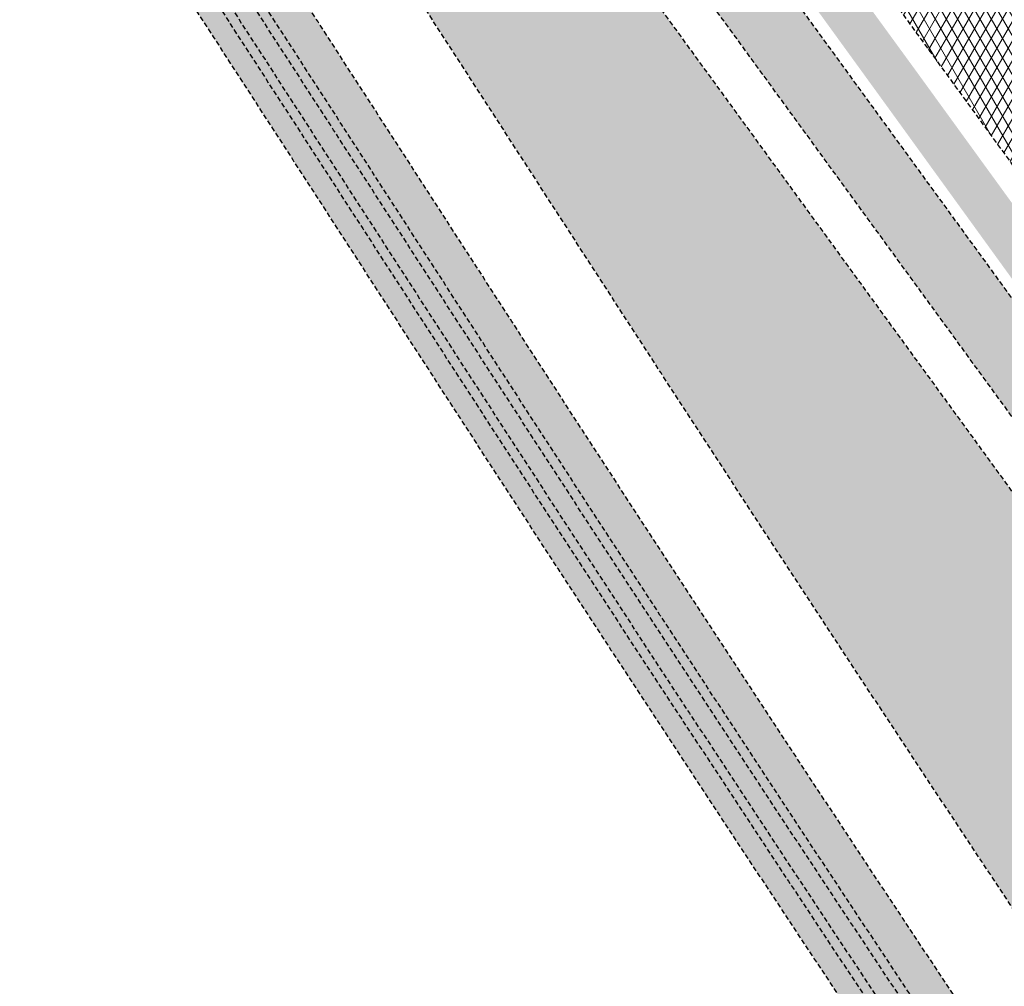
# Model space of a CAD drawing. Header units: metres. Extents: x 101723 to 104407, y 400975 to 405689.
# Tile 40 of 48: x 102674 to 102725, y 404403 to 404453. Entities that reach past the tile are written whole.
import ezdxf

# ---------------------------------------------------------------- set-up
doc = ezdxf.new("R2010")
doc.units = ezdxf.units.M
doc.linetypes.add('HIDDEN', pattern=[0.375, 0.25, -0.125])
doc.layers.add('_hulplijn voor arcering', color=1, linetype='HIDDEN', plot=False)
for name, color, linetype, lineweight, true_color in [('N-WE-GR-GRAS-V', 7, 'Continuous', 18, 0xbeffa8), ('N-WE-GW-WATERGANG_WATERLIJN-V', 7, 'Continuous', 18, 0x006892), ('N-WE-VH-GESLOTENVERHARDING_FIETSPAD_ASFALT-V', 7, 'Continuous', 18, 0x7db5ae)]:
    doc.layers.add(name, color=color, linetype=linetype, lineweight=lineweight, true_color=true_color)
for name, color, linetype, lineweight in [('N-WE-GW-TALUD-V', 76, 'Continuous', 18), ('N-WE-GW-WATERGANG_TALUD-V', 126, 'Continuous', 18), ('N-WE-VH-GESLOTENVERHARDING_ASFALT-V', 253, 'Continuous', 18)]:
    doc.layers.add(name, color=color, linetype=linetype, lineweight=lineweight)

msp = doc.modelspace()

# ---------------------------------------------------------------- hatches: boundary and pattern name
at = {"layer": 'N-WE-GR-GRAS-V'}
h = msp.add_hatch(color=256, dxfattribs=at)
h.dxf.hatch_style = 1
h.paths.add_polyline_path([(102690.6620000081, 404490.596999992), (102683.7829999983, 404500.1720000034), (102678.483, 404507.4330000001), (102678.332000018, 404507.3240000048), (102676.836, 404506.25), (102676.677, 404506.136), (102676.7029999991, 404506.0990000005), (102685.781, 404493.582), (102694.7199999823, 404481.2619999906), (102703.153, 404469.676), (102711.2759999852, 404458.5149999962), (102719.079, 404447.761), (102726.2499999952, 404437.8579999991), (102734.1790000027, 404427.0190000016), (102735.655, 404424.9829999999), (102735.834, 404425.114), (102737.3239999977, 404426.206000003), (102737.501, 404426.337), (102737.1510000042, 404426.820999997), (102727.1099999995, 404440.5719999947), (102720.1430000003, 404450.1659999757), (102710.4260000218, 404463.4869999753), (102705.4940000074, 404470.263999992), (102704.9650000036, 404470.9929999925), (102701.6700000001, 404475.5569999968), (102695.2410000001, 404484.2900000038)])
at = {"layer": 'N-WE-GW-TALUD-V'}
h = msp.add_hatch(color=256, dxfattribs=at)
h.dxf.hatch_style = 1
h.paths.add_polyline_path([(102736.4074447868, 404412.9794754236), (102733.4647614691, 404417.0218280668), (102730.5220781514, 404421.06418071), (102727.5793948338, 404425.1065333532), (102724.6367115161, 404429.1488859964), (102721.6940281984, 404433.1912386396), (102718.7513448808, 404437.2335912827), (102715.8086615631, 404441.275943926), (102712.8659782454, 404445.3182965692), (102711.8898731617, 404446.6591683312), (102709.9232949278, 404449.3606492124), (102706.9806116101, 404453.4030018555), (102704.0379282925, 404457.4453544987), (102701.0952449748, 404461.487707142), (102699.6175509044, 404463.5176097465), (102698.1525616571, 404465.5300597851), (102695.2098783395, 404469.5724124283), (102692.2671950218, 404473.6147650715), (102689.3245117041, 404477.6571177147), (102686.3818283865, 404481.6994703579), (102683.4391450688, 404485.7418230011), (102680.4964617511, 404489.7841756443), (102677.5537784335, 404493.8265282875), (102675.5129940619, 404496.6299458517, 0.02459467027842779), (102666.6340612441, 404507.6451284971, -0.02459467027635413), (102657.0023627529, 404519.5941904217), (102639.3054151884, 404543.9044185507, 0.01453403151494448), (102634.1884423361, 404550.520569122, -0.01317787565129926), (102625.9887811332, 404561.0633762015, 0.0001634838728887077), (102622.891660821, 404565.2668621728), (102622.1811061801, 404564.4586931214), (102623.0086763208, 404561.4437548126), (102624.06997193, 404559.9083002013), (102626.9012396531, 404555.7978152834), (102628.5705781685, 404553.3675143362), (102629.7258501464, 404551.6826804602), (102632.5437968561, 404547.5629049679), (102635.3550732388, 404543.4384980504), (102638.1596727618, 404539.3094689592), (102640.957588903, 404535.1758269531), (102643.7488151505, 404531.0375812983), (102646.5333450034, 404526.8947412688), (102648.5322019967, 404523.9118277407), (102649.3132805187, 404522.7446282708), (102652.0936195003, 404518.5840949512), (102654.8699161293, 404514.4206189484), (102657.6421704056, 404510.2542002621), (102660.4103823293, 404506.0848388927), (102663.1745519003, 404501.9125348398), (102665.9346791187, 404497.7372881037), (102668.6907639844, 404493.5590986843), (102671.4428064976, 404489.3779665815), (102674.190806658, 404485.1938917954), (102676.9347644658, 404481.006874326), (102679.674679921, 404476.8169141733), (102682.4105530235, 404472.6240113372), (102685.1423837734, 404468.4281658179), (102687.8701721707, 404464.2293776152), (102690.5939182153, 404460.0276467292), (102691.9484042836, 404457.9347544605), (102693.3141315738, 404455.8233441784), (102696.0338439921, 404451.6186769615), (102698.7535564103, 404447.4140097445), (102701.4732688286, 404443.2093425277), (102703.2908369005, 404440.3993877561), (102704.1933237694, 404439.0049246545), (102706.9182143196, 404434.8040269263), (102709.6493304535, 404430.6076611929), (102712.3866717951, 404426.4158271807), (102715.1302379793, 404422.2285246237), (102717.8800286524, 404418.0457532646), (102720.6360434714, 404413.8675128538), (102723.3982821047, 404409.6938031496), (102726.1667442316, 404405.5246239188), (102728.9414295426, 404401.3599749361), (102731.7223377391, 404397.199855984), (102734.5094685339, 404393.0442668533), (102737.3028216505, 404388.8932073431), (102740.1023968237, 404384.74667726), (102742.9081937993, 404380.6046764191), (102745.7202123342, 404376.4672046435), (102748.5384521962, 404372.3342617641), (102751.3629131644, 404368.20584762), (102754.1935950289, 404364.0819620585), (102754.7412015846, 404363.2857467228), (102754.7429025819, 404363.2832742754), (102756.7896810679, 404359.7872994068), (102759.3340982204, 404355.4550237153), (102761.8847357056, 404351.1272761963), (102764.4415933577, 404346.8040567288), (102767.0046710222, 404342.4853652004), (102769.5739685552, 404338.1712015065), (102772.1494858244, 404333.8615655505), (102774.731222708, 404329.556457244), (102775.3749400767, 404328.4867489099), (102777.9357106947, 404324.2128965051), (102790.7175833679, 404331.8780769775), (102766.4045718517, 404371.7725384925), (102762.8915946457, 404376.5983016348), (102759.9489113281, 404380.640654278), (102757.0062280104, 404384.6830069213), (102754.0635446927, 404388.7253595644), (102751.1208613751, 404392.7677122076), (102748.1781780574, 404396.8100648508), (102745.2354947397, 404400.852417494), (102742.2928114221, 404404.8947701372), (102739.3501281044, 404408.9371227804)])
at = {"layer": 'N-WE-GW-WATERGANG_TALUD-V'}
h = msp.add_hatch(color=256, dxfattribs=at)
h.dxf.hatch_style = 1
h.paths.add_polyline_path([(102768.1071331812, 404330.9188822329), (102765.531615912, 404335.2285181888), (102762.962318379, 404339.5426818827), (102760.3992407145, 404343.8613734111), (102757.8423830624, 404348.1845928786), (102755.2917455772, 404352.5123403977), (102752.7473284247, 404356.8446160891), (102750.7005530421, 404360.340585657), (102750.1512423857, 404361.1392787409), (102747.3205605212, 404365.2631643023), (102744.496099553, 404369.3915784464), (102741.677859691, 404373.5245213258), (102738.8658411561, 404377.6619931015), (102736.0600441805, 404381.8039939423), (102733.2604690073, 404385.9505240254), (102730.4671158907, 404390.1015835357), (102727.679985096, 404394.2571726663), (102724.8990768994, 404398.4172916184), (102722.1243915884, 404402.5819406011), (102719.3559294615, 404406.7511198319), (102716.5936908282, 404410.9248295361), (102713.8376760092, 404415.1030699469), (102711.0878853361, 404419.2858413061), (102708.3443191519, 404423.473143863), (102705.6069778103, 404427.6649778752), (102702.8758616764, 404431.8613436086), (102700.1509711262, 404436.0622413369), (102699.2484842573, 404437.4567044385), (102697.4309161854, 404440.26665921), (102694.7112037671, 404444.4713264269), (102691.9914913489, 404448.6759936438), (102689.2717789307, 404452.8806608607), (102687.9060516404, 404454.9920711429), (102686.5515655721, 404457.0849634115), (102683.8278195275, 404461.2866942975), (102681.1000311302, 404465.4854825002), (102678.3682003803, 404469.6813280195), (102675.6323272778, 404473.8742308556), (102672.8924118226, 404478.0641910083), (102670.1484540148, 404482.2512084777), (102667.4004538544, 404486.4352832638), (102664.6484113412, 404490.6164153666), (102661.8923264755, 404494.794604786), (102659.1321992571, 404498.9698515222), (102656.3680296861, 404503.142155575), (102653.5998177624, 404507.3115169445), (102650.8275634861, 404511.4779356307), (102648.0512668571, 404515.6414116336), (102645.2709278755, 404519.8019449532), (102644.4898493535, 404520.969144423), (102642.4923157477, 404523.9502408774), (102639.7096269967, 404528.0905558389), (102636.9202434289, 404532.2262775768), (102634.1241715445, 404536.3573968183), (102633.1424972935, 404537.8027204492, 0.8401913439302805), (102629.1269259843, 404534.9103104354), (102630.1290253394, 404533.4348453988), (102632.9232714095, 404529.3062236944), (102635.7108307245, 404525.1730006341), (102638.4916967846, 404521.03518549), (102640.4879202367, 404518.0558879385), (102641.2689987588, 404516.8886884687), (102644.0493377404, 404512.7281551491), (102646.8256343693, 404508.5646791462), (102649.5978886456, 404504.39826046), (102652.3661005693, 404500.2288990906), (102655.1302701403, 404496.0565950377), (102657.8903973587, 404491.8813483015), (102660.6464822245, 404487.7031588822), (102663.3985247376, 404483.5220267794), (102666.146524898, 404479.3379519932), (102668.8904827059, 404475.1509345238), (102671.630398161, 404470.9609743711), (102674.3662712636, 404466.768071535), (102677.0981020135, 404462.5722260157), (102679.8258904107, 404458.373437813), (102682.5496364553, 404454.171706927), (102683.9041225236, 404452.0788146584), (102685.2698498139, 404449.9674043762), (102687.9895622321, 404445.7627371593), (102690.7092746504, 404441.5580699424), (102693.4289870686, 404437.3534027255), (102695.2465551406, 404434.543447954), (102696.1490420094, 404433.1489848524), (102698.8739325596, 404428.9480871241), (102701.6050486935, 404424.7517213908), (102704.3423900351, 404420.5598873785), (102707.0859562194, 404416.3725848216), (102709.8357468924, 404412.1898134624), (102712.5917617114, 404408.0115730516), (102715.3540003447, 404403.8378633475), (102718.1224624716, 404399.6686841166), (102720.8971477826, 404395.5040351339), (102723.6780559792, 404391.3439161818), (102726.4651867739, 404387.1883270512), (102729.2585398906, 404383.0372675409), (102732.0581150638, 404378.8907374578), (102734.8639120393, 404374.748736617), (102737.6759305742, 404370.6112648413), (102740.4941704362, 404366.4783219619), (102743.3186314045, 404362.3499078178), (102746.1493132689, 404358.2260222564), (102746.6969198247, 404357.4298069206), (102746.6986208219, 404357.4273344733), (102748.7453993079, 404353.9313596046), (102751.2898164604, 404349.5990839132), (102753.8404539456, 404345.2713363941), (102756.3973115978, 404340.9481169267), (102758.9603892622, 404336.6294253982), (102761.5296867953, 404332.3152617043), (102764.1052040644, 404328.0056257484), (102766.686940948, 404323.7005174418), (102769.2748973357, 404319.3999367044), (102770.5876022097, 404317.2241947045), (102772.0165383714, 404315.2112327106), (102772.3474646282, 404314.7460998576, 0.8592726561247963), (102776.4142292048, 404317.5682269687), (102776.0184674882, 404318.1244891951), (102774.5895313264, 404320.137451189), (102773.2768264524, 404322.3131931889), (102770.6888700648, 404326.6137739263)])
h.paths.add_polyline_path([(102769.2175728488, 404325.4881906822), (102771.8051842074, 404321.1881833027), (102773.1081211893, 404319.0286310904), (102774.5261250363, 404317.0310695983), (102774.7871245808, 404316.6642221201, -0.966872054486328), (102773.1574771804, 404315.5049063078), (102772.9025279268, 404315.8632498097), (102771.4626594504, 404317.8916123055), (102770.1401866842, 404320.0835440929), (102767.5518852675, 404324.3846981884), (102764.969755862, 404328.6904610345), (102762.3938471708, 404333.0007519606), (102759.8241593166, 404337.3155710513), (102757.2606924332, 404341.6349183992), (102754.7034466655, 404345.9587941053), (102752.1524221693, 404350.2871982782), (102749.607637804, 404354.620099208), (102747.5698881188, 404358.1006525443), (102747.0306357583, 404358.8847213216), (102744.1997363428, 404363.0089238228), (102741.3748412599, 404367.1379724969), (102738.5561682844, 404371.2715505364), (102735.7437176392, 404375.4096580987), (102732.9374895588, 404379.5522953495), (102730.1374842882, 404383.6994624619), (102727.3437020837, 404387.8511596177), (102724.5561432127, 404392.0073870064), (102721.7748079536, 404396.1681448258), (102718.9996965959, 404400.3334332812), (102716.2308094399, 404404.5032525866), (102713.4681467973, 404408.6776029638), (102710.7117089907, 404412.8564846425), (102707.9614963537, 404417.0398978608), (102705.2175092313, 404421.2278428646), (102702.4797479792, 404425.4203199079), (102699.7482129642, 404429.6173292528), (102697.0229743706, 404433.8187635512), (102696.12027944, 404435.2135481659), (102694.3027113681, 404438.0235029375), (102691.5829989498, 404442.2281701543), (102688.8632865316, 404446.4328373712), (102686.1435741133, 404450.6375045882), (102684.7779142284, 404452.7488106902), (102683.4236311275, 404454.841389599), (102680.7001564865, 404459.0427022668), (102677.9726399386, 404463.2410724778), (102675.2410814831, 404467.4365002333), (102672.5054811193, 404471.6289855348), (102669.7658388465, 404475.8185283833), (102667.0221546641, 404480.0051287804), (102664.2744285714, 404484.1887867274), (102661.5226605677, 404488.3695022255), (102658.7668506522, 404492.5472752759), (102656.0069988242, 404496.7221058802), (102653.2431050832, 404500.8939940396), (102650.4751694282, 404505.0629397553), (102647.7031918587, 404509.2289430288), (102644.9271723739, 404513.3920038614), (102642.1470110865, 404517.5522714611), (102641.3660963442, 404518.7192263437), (102639.3696441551, 404521.69881471), (102636.5886111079, 404525.8368097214), (102633.8009172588, 404529.9701656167), (102631.0065372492, 404534.0989205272), (102630.0318973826, 404535.5339330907, -0.9867374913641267), (102631.6646871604, 404536.6884653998), (102632.6413331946, 404535.2505127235), (102635.4369944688, 404531.1199051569), (102638.2259670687, 404526.9846948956), (102641.0082126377, 404522.8449386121), (102643.0054841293, 404519.8641589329), (102643.7867403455, 404518.6966937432), (102646.5673564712, 404514.5357452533), (102649.343929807, 404510.3718538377), (102652.1164603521, 404506.2050194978), (102654.8849481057, 404502.0352422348), (102657.6493930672, 404497.8625220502), (102660.4097952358, 404493.6868589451), (102663.166154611, 404489.5082529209), (102665.9184711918, 404485.326703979), (102668.6667449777, 404481.1422121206), (102671.4109759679, 404476.954777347), (102674.1511641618, 404472.7643996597), (102676.8873095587, 404468.5710790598), (102679.6194121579, 404464.3748155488), (102682.3474719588, 404460.1756091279), (102685.0714209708, 404455.973564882), (102686.4259744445, 404453.8805684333), (102687.7917017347, 404451.7691581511), (102690.511414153, 404447.5644909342), (102693.2311265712, 404443.3598237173), (102695.9508389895, 404439.1551565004), (102697.7683378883, 404436.3453086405), (102698.6706858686, 404434.9510601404), (102701.3952283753, 404430.7506989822), (102704.1259256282, 404426.5549768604), (102706.8628470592, 404422.3637858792), (102709.6059923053, 404418.1771257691), (102712.3553610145, 404413.9949962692), (102715.1109528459, 404409.8173971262), (102717.8727674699, 404405.6443280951), (102720.6408045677, 404401.475788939), (102723.4150638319, 404397.3117794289), (102726.1955449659, 404393.152299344), (102728.9822476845, 404388.9973484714), (102731.7751717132, 404384.8469266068), (102734.574316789, 404380.7010335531), (102737.3796826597, 404376.559669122), (102740.1912690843, 404372.4228331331), (102743.0090758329, 404368.2905254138), (102745.8331026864, 404364.1627457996), (102748.6633072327, 404360.0395552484), (102749.2108716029, 404359.2434012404), (102749.2229140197, 404359.2258972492), (102751.2787370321, 404355.714473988), (102753.8227869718, 404351.3828235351), (102756.373037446, 404347.0557326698), (102758.9295069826, 404342.7331694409), (102761.4921954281, 404338.4151337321), (102764.06110264, 404334.1016254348), (102766.636228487, 404329.7926444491)], flags=16)
h.paths.add_polyline_path([(102768.7889643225, 404325.2307127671), (102771.3769207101, 404320.9301320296), (102772.6896255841, 404318.7543900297), (102774.1185617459, 404316.7414280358), (102774.3797152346, 404316.3743641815, -0.933709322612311), (102773.5648865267, 404315.7947642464), (102773.3100912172, 404316.1528913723), (102771.8811550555, 404318.1658533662), (102770.5684501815, 404320.3415953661), (102767.9804937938, 404324.6421761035), (102765.3987569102, 404328.94728441), (102762.8232396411, 404333.256920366), (102760.253942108, 404337.5710840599), (102757.6908644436, 404341.8897755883), (102755.1340067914, 404346.2129950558), (102752.5833693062, 404350.5407425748), (102750.0389521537, 404354.8730182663), (102747.9921767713, 404358.368987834), (102747.4428661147, 404359.167680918), (102744.6121842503, 404363.2915664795), (102741.7877232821, 404367.4199806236), (102738.96948342, 404371.552923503), (102736.1574648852, 404375.6903952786), (102733.3516679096, 404379.8323961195), (102730.5520927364, 404383.9789262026), (102727.7587396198, 404388.1299857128), (102724.971608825, 404392.2855748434), (102722.1907006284, 404396.4456937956), (102719.4160153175, 404400.6103427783), (102716.6475531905, 404404.7795220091), (102713.8853145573, 404408.9532317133), (102711.1292997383, 404413.1314721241), (102708.3795090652, 404417.3142434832), (102705.635942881, 404421.5015460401), (102702.8986015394, 404425.6933800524), (102700.1674854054, 404429.8897457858), (102697.4425948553, 404434.090643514), (102696.5401079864, 404435.4851066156), (102694.7225399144, 404438.2950613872), (102692.0028274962, 404442.499728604), (102689.283115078, 404446.704395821), (102686.5634026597, 404450.9090630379), (102685.1976753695, 404453.02047332), (102683.8431893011, 404455.1133655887), (102681.1194432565, 404459.3150964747), (102678.3916548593, 404463.5138846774), (102675.6598241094, 404467.7097301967), (102672.9239510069, 404471.9026330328), (102670.1840355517, 404476.0925931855), (102667.4400777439, 404480.2796106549), (102664.6920775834, 404484.463685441), (102661.9400350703, 404488.6448175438), (102659.1839502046, 404492.8230069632), (102656.4238229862, 404496.9982536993), (102653.6596534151, 404501.1705577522), (102650.8914414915, 404505.3399191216), (102648.1191872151, 404509.5063378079), (102645.3428905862, 404513.6698138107), (102642.5625516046, 404517.8303471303), (102641.7814730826, 404518.9975466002), (102639.7848261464, 404521.9774256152), (102637.0033709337, 404526.1160487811), (102634.2152219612, 404530.2500794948), (102631.4203857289, 404534.3795084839), (102630.4446122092, 404535.8161901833, -0.9812946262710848), (102631.2563677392, 404536.3997367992), (102632.2274859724, 404534.9699229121), (102635.0226910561, 404530.83998937), (102637.8112085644, 404526.705453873), (102640.5930319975, 404522.5663256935), (102642.5899436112, 404519.5860832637), (102643.3710221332, 404518.4188837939), (102646.1513611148, 404514.2583504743), (102648.9276577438, 404510.0948744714), (102651.6999120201, 404505.9284557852), (102654.4681239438, 404501.7590944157), (102657.2322935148, 404497.5867903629), (102659.9924207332, 404493.4115436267), (102662.748505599, 404489.2333542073), (102665.5005481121, 404485.0522221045), (102668.2485482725, 404480.8681473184), (102670.9925060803, 404476.6811298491), (102673.7324215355, 404472.4911696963), (102676.468294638, 404468.2982668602), (102679.2001253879, 404464.1024213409), (102681.9279137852, 404459.9036331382), (102684.6516598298, 404455.7019022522), (102686.0061458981, 404453.6090099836), (102687.3718731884, 404451.4975997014), (102690.0915856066, 404447.2929324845), (102692.8112980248, 404443.0882652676), (102695.5310104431, 404438.8835980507), (102697.348578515, 404436.0736432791), (102698.2510653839, 404434.6791801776), (102700.9759559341, 404430.4782824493), (102703.707072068, 404426.2819167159), (102706.4444134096, 404422.0900827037), (102709.1879795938, 404417.9027801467), (102711.9377702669, 404413.7200087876), (102714.6937850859, 404409.5417683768), (102717.4560237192, 404405.3680586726), (102720.2244858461, 404401.1988794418), (102722.9991711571, 404397.0342304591), (102725.7800793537, 404392.874111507), (102728.5672101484, 404388.7185223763), (102731.360563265, 404384.5674628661), (102734.1601384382, 404380.420932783), (102736.9659354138, 404376.2789319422), (102739.7779539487, 404372.1414601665), (102742.5961938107, 404368.0085172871), (102745.4206547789, 404363.880103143), (102748.2513366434, 404359.7562175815), (102748.7989431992, 404358.9600022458), (102748.8006441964, 404358.9575297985), (102750.8474226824, 404355.4615549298), (102753.3918398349, 404351.1292792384), (102755.9424773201, 404346.8015317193), (102758.4993349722, 404342.4783122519), (102761.0624126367, 404338.1596207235), (102763.6317101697, 404333.8454570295), (102766.2072274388, 404329.5358210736)], flags=0)
at = {"layer": 'N-WE-GW-WATERGANG_WATERLIJN-V'}
h = msp.add_hatch(color=256, dxfattribs=at)
h.dxf.hatch_style = 1
edge = h.paths.add_edge_path()
edge.add_line((102774.7871245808, 404316.6642221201), (102774.5261250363, 404317.0310695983))
edge.add_line((102774.5261250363, 404317.0310695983), (102773.1081211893, 404319.0286310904))
edge.add_line((102773.1081211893, 404319.0286310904), (102771.8051842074, 404321.1881833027))
edge.add_line((102771.8051842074, 404321.1881833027), (102769.2175728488, 404325.4881906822))
edge.add_line((102769.2175728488, 404325.4881906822), (102766.636228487, 404329.7926444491))
edge.add_line((102766.636228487, 404329.7926444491), (102764.06110264, 404334.1016254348))
edge.add_line((102764.06110264, 404334.1016254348), (102761.4921954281, 404338.4151337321))
edge.add_line((102761.4921954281, 404338.4151337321), (102758.9295069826, 404342.7331694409))
edge.add_line((102758.9295069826, 404342.7331694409), (102756.373037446, 404347.0557326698))
edge.add_line((102756.373037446, 404347.0557326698), (102753.8227869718, 404351.3828235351))
edge.add_line((102753.8227869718, 404351.3828235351), (102751.2787370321, 404355.714473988))
edge.add_line((102751.2787370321, 404355.714473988), (102749.2229140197, 404359.2258972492))
edge.add_line((102749.2229140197, 404359.2258972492), (102749.2108716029, 404359.2434012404))
edge.add_line((102749.2108716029, 404359.2434012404), (102748.6633072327, 404360.0395552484))
edge.add_line((102748.6633072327, 404360.0395552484), (102745.8331026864, 404364.1627457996))
edge.add_line((102745.8331026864, 404364.1627457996), (102743.0090758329, 404368.2905254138))
edge.add_line((102743.0090758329, 404368.2905254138), (102740.1912690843, 404372.4228331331))
edge.add_line((102740.1912690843, 404372.4228331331), (102737.3796826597, 404376.559669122))
edge.add_line((102737.3796826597, 404376.559669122), (102734.574316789, 404380.7010335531))
edge.add_line((102734.574316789, 404380.7010335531), (102731.7751717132, 404384.8469266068))
edge.add_line((102731.7751717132, 404384.8469266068), (102728.9822476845, 404388.9973484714))
edge.add_line((102728.9822476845, 404388.9973484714), (102726.1955449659, 404393.152299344))
edge.add_line((102726.1955449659, 404393.152299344), (102723.4150638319, 404397.3117794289))
edge.add_line((102723.4150638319, 404397.3117794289), (102720.6408045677, 404401.475788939))
edge.add_line((102720.6408045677, 404401.475788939), (102717.8727674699, 404405.6443280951))
edge.add_line((102717.8727674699, 404405.6443280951), (102715.1109528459, 404409.8173971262))
edge.add_line((102715.1109528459, 404409.8173971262), (102712.3553610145, 404413.9949962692))
edge.add_line((102712.3553610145, 404413.9949962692), (102709.6059923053, 404418.1771257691))
edge.add_line((102709.6059923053, 404418.1771257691), (102706.8628470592, 404422.3637858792))
edge.add_line((102706.8628470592, 404422.3637858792), (102704.1259256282, 404426.5549768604))
edge.add_line((102704.1259256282, 404426.5549768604), (102701.3952283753, 404430.7506989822))
edge.add_line((102701.3952283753, 404430.7506989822), (102698.6706858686, 404434.9510601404))
edge.add_line((102698.6706858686, 404434.9510601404), (102697.7683378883, 404436.3453086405))
edge.add_line((102697.7683378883, 404436.3453086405), (102695.9508389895, 404439.1551565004))
edge.add_line((102695.9508389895, 404439.1551565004), (102693.2311265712, 404443.3598237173))
edge.add_line((102693.2311265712, 404443.3598237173), (102690.511414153, 404447.5644909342))
edge.add_line((102690.511414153, 404447.5644909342), (102687.7917017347, 404451.7691581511))
edge.add_line((102687.7917017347, 404451.7691581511), (102686.4259744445, 404453.8805684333))
edge.add_line((102686.4259744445, 404453.8805684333), (102685.0714209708, 404455.973564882))
edge.add_line((102685.0714209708, 404455.973564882), (102682.3474719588, 404460.1756091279))
edge.add_line((102682.3474719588, 404460.1756091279), (102679.6194121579, 404464.3748155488))
edge.add_line((102679.6194121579, 404464.3748155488), (102676.8873095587, 404468.5710790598))
edge.add_line((102676.8873095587, 404468.5710790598), (102674.1511641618, 404472.7643996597))
edge.add_line((102674.1511641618, 404472.7643996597), (102671.4109759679, 404476.954777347))
edge.add_line((102671.4109759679, 404476.954777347), (102668.6667449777, 404481.1422121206))
edge.add_line((102668.6667449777, 404481.1422121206), (102665.9184711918, 404485.326703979))
edge.add_line((102665.9184711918, 404485.326703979), (102663.166154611, 404489.5082529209))
edge.add_line((102663.166154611, 404489.5082529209), (102660.4097952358, 404493.6868589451))
edge.add_line((102660.4097952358, 404493.6868589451), (102657.6493930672, 404497.8625220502))
edge.add_line((102657.6493930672, 404497.8625220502), (102654.8849481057, 404502.0352422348))
edge.add_line((102654.8849481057, 404502.0352422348), (102652.1164603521, 404506.2050194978))
edge.add_line((102652.1164603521, 404506.2050194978), (102649.343929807, 404510.3718538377))
edge.add_line((102649.343929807, 404510.3718538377), (102646.5673564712, 404514.5357452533))
edge.add_line((102646.5673564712, 404514.5357452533), (102643.7867403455, 404518.6966937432))
edge.add_line((102643.7867403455, 404518.6966937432), (102643.0054841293, 404519.8641589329))
edge.add_line((102643.0054841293, 404519.8641589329), (102641.0082126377, 404522.8449386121))
edge.add_line((102641.0082126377, 404522.8449386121), (102638.2259670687, 404526.9846948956))
edge.add_line((102638.2259670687, 404526.9846948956), (102635.4369944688, 404531.1199051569))
edge.add_line((102635.4369944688, 404531.1199051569), (102632.6413331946, 404535.2505127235))
edge.add_line((102632.6413331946, 404535.2505127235), (102631.6646871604, 404536.6884653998))
edge.add_arc((102630.8559997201, 404536.1002990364), 0.9999575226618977, 36.02876555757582, 213.8686932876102)
edge.add_line((102630.0257180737, 404535.5430312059), (102631.0065372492, 404534.0989205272))
edge.add_line((102631.0065372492, 404534.0989205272), (102633.8009172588, 404529.9701656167))
edge.add_line((102633.8009172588, 404529.9701656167), (102636.5886111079, 404525.8368097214))
edge.add_line((102636.5886111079, 404525.8368097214), (102639.3696441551, 404521.69881471))
edge.add_line((102639.3696441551, 404521.69881471), (102641.3660963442, 404518.7192263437))
edge.add_line((102641.3660963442, 404518.7192263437), (102642.1470110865, 404517.5522714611))
edge.add_line((102642.1470110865, 404517.5522714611), (102644.9271723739, 404513.3920038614))
edge.add_line((102644.9271723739, 404513.3920038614), (102647.7031918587, 404509.2289430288))
edge.add_line((102647.7031918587, 404509.2289430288), (102650.4751694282, 404505.0629397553))
edge.add_line((102650.4751694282, 404505.0629397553), (102653.2431050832, 404500.8939940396))
edge.add_line((102653.2431050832, 404500.8939940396), (102656.0069988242, 404496.7221058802))
edge.add_line((102656.0069988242, 404496.7221058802), (102658.7668506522, 404492.5472752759))
edge.add_line((102658.7668506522, 404492.5472752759), (102661.5226605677, 404488.3695022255))
edge.add_line((102661.5226605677, 404488.3695022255), (102664.2744285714, 404484.1887867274))
edge.add_line((102664.2744285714, 404484.1887867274), (102667.0221546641, 404480.0051287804))
edge.add_line((102667.0221546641, 404480.0051287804), (102669.7658388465, 404475.8185283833))
edge.add_line((102669.7658388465, 404475.8185283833), (102672.5054811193, 404471.6289855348))
edge.add_line((102672.5054811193, 404471.6289855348), (102675.2410814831, 404467.4365002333))
edge.add_line((102675.2410814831, 404467.4365002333), (102677.9726399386, 404463.2410724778))
edge.add_line((102677.9726399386, 404463.2410724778), (102680.7001564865, 404459.0427022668))
edge.add_line((102680.7001564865, 404459.0427022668), (102683.4236311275, 404454.841389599))
edge.add_line((102683.4236311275, 404454.841389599), (102684.7779142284, 404452.7488106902))
edge.add_line((102684.7779142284, 404452.7488106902), (102686.1435741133, 404450.6375045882))
edge.add_line((102686.1435741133, 404450.6375045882), (102688.8632865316, 404446.4328373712))
edge.add_line((102688.8632865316, 404446.4328373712), (102691.5829989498, 404442.2281701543))
edge.add_line((102691.5829989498, 404442.2281701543), (102694.3027113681, 404438.0235029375))
edge.add_line((102694.3027113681, 404438.0235029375), (102696.12027944, 404435.2135481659))
edge.add_line((102696.12027944, 404435.2135481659), (102697.0229743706, 404433.8187635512))
edge.add_line((102697.0229743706, 404433.8187635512), (102699.7482129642, 404429.6173292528))
edge.add_line((102699.7482129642, 404429.6173292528), (102702.4797479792, 404425.4203199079))
edge.add_line((102702.4797479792, 404425.4203199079), (102705.2175092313, 404421.2278428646))
edge.add_line((102705.2175092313, 404421.2278428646), (102707.9614963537, 404417.0398978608))
edge.add_line((102707.9614963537, 404417.0398978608), (102710.7117089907, 404412.8564846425))
edge.add_line((102710.7117089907, 404412.8564846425), (102713.4681467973, 404408.6776029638))
edge.add_line((102713.4681467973, 404408.6776029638), (102716.2308094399, 404404.5032525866))
edge.add_line((102716.2308094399, 404404.5032525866), (102718.9996965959, 404400.3334332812))
edge.add_line((102718.9996965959, 404400.3334332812), (102721.7748079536, 404396.1681448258))
edge.add_line((102721.7748079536, 404396.1681448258), (102724.5561432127, 404392.0073870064))
edge.add_line((102724.5561432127, 404392.0073870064), (102727.3437020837, 404387.8511596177))
edge.add_line((102727.3437020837, 404387.8511596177), (102730.1374842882, 404383.6994624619))
edge.add_line((102730.1374842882, 404383.6994624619), (102732.9374895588, 404379.5522953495))
edge.add_line((102732.9374895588, 404379.5522953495), (102735.7437176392, 404375.4096580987))
edge.add_line((102735.7437176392, 404375.4096580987), (102738.5561682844, 404371.2715505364))
edge.add_line((102738.5561682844, 404371.2715505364), (102741.3748412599, 404367.1379724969))
edge.add_line((102741.3748412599, 404367.1379724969), (102744.1997363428, 404363.0089238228))
edge.add_line((102744.1997363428, 404363.0089238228), (102747.0306357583, 404358.8847213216))
edge.add_line((102747.0306357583, 404358.8847213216), (102747.5698881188, 404358.1006525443))
edge.add_line((102747.5698881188, 404358.1006525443), (102749.607637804, 404354.620099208))
edge.add_line((102749.607637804, 404354.620099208), (102752.1524221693, 404350.2871982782))
edge.add_line((102752.1524221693, 404350.2871982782), (102754.7034466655, 404345.9587941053))
edge.add_line((102754.7034466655, 404345.9587941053), (102757.2606924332, 404341.6349183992))
edge.add_line((102757.2606924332, 404341.6349183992), (102759.8241593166, 404337.3155710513))
edge.add_line((102759.8241593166, 404337.3155710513), (102762.3938471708, 404333.0007519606))
edge.add_line((102762.3938471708, 404333.0007519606), (102764.969755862, 404328.6904610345))
edge.add_line((102764.969755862, 404328.6904610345), (102767.5518852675, 404324.3846981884))
edge.add_line((102767.5518852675, 404324.3846981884), (102770.1401866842, 404320.0835440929))
edge.add_line((102770.1401866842, 404320.0835440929), (102771.4626594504, 404317.8916123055))
edge.add_line((102771.4626594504, 404317.8916123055), (102772.9025279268, 404315.8632498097))
edge.add_line((102772.9025279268, 404315.8632498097), (102773.1574771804, 404315.5049063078))
edge.add_arc((102773.9527690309, 404316.1120200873), 1.000537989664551, 217.3575670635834, 393.4978101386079)
at = {"layer": 'N-WE-VH-GESLOTENVERHARDING_ASFALT-V'}
h = msp.add_hatch(dxfattribs=at)
h.set_pattern_fill('AVH-ASFALT-SO', color=256, scale=0.5, pattern_type=2)
h.set_pattern_definition([(59.99999999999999, (0, 0), (-0.4330127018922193, 0.2500000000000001), []), (120, (0, 0), (-0.4330127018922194, -0.2499999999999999), [])])
h.paths.add_polyline_path([(102684.8906227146, 404512.0334435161), (102684.8902294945, 404512.0339874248), (102684.8896092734, 404512.033542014), (102684.89, 404512.033), (102684.751, 404511.934), (102682.31, 404510.181), (102679.4117322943, 404508.0979456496), (102807.0648257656, 404332.7406764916), (102813.7580957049, 404336.2880398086), (102685.5024213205, 404512.4723615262)])
at = {"layer": 'N-WE-VH-GESLOTENVERHARDING_FIETSPAD_ASFALT-V'}
h = msp.add_hatch(color=256, dxfattribs=at)
h.dxf.hatch_style = 1
edge = h.paths.add_edge_path()
edge.add_arc((102559.1740850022, 404411.9395199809), 149.7499999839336, 36.05323403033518, 41.68878112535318)
edge.add_line((102671.0026565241, 404511.5358707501), (102668.314290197, 404509.1415678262))
edge.add_arc((102559.1740849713, 404411.9395199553), 146.1500000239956, 36.053234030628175, 41.68878112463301, ccw=False)
edge.add_line((102677.3320527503, 404497.954153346), (102785.1364933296, 404349.8636120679))
edge.add_arc((102703.3967041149, 404290.4736026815), 101.0374502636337, 29.337658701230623, 36.00118193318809, ccw=False)
edge.add_arc((102881.7347532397, 404388.2039992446), 102.3350878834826, 208.116184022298, 215.6668367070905)
edge.add_line((102798.5955635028, 404328.5353697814), (102801.8097631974, 404330.2372253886))
edge.add_arc((102881.2975453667, 404387.9508248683), 98.23017397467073, 208.642285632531, 215.9822313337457, ccw=False)
edge.add_arc((102705.7446875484, 404292.069311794), 101.7999998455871, 28.64171464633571, 36.05323403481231)
edge.add_line((102788.046987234, 404351.9823440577), (102680.2425466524, 404500.0728853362))

# ---------------------------------------------------------------- linework, layer by layer
at = {"layer": '_hulplijn voor arcering', "flags": 128}
for points in [[(102622.891660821, 404565.2668621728, -0.0001634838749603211), (102625.9887811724, 404561.0633761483, 0.01317787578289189), (102634.1884424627, 404550.5205689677, -0.01453403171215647), (102639.3054153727, 404543.9044182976), (102657.0023627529, 404519.5941904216, 0.02459467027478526), (102666.6340612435, 404507.6451284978, -0.02459467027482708), (102675.5129940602, 404496.6299458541), (102675.5129940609, 404496.6299458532), (102677.5537784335, 404493.8265282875), (102680.4964617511, 404489.7841756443), (102683.4391450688, 404485.7418230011), (102686.3818283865, 404481.6994703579), (102689.3245117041, 404477.6571177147), (102692.2671950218, 404473.6147650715), (102695.2098783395, 404469.5724124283), (102698.1525616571, 404465.5300597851), (102699.6175509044, 404463.5176097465), (102701.0952449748, 404461.487707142), (102704.0379282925, 404457.4453544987), (102706.9806116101, 404453.4030018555), (102709.9232949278, 404449.3606492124), (102711.8898731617, 404446.6591683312), (102712.8659782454, 404445.3182965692), (102715.8086615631, 404441.275943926), (102718.7513448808, 404437.2335912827), (102721.6940281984, 404433.1912386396), (102724.6367115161, 404429.1488859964), (102727.5793948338, 404425.1065333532), (102730.5220781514, 404421.06418071), (102733.4647614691, 404417.0218280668), (102736.4074447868, 404412.9794754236), (102739.3501281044, 404408.9371227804), (102742.2928114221, 404404.8947701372), (102745.2354947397, 404400.852417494), (102748.1781780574, 404396.8100648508), (102751.1208613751, 404392.7677122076), (102754.0635446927, 404388.7253595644), (102757.0062280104, 404384.6830069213), (102759.9489113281, 404380.640654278), (102762.8915946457, 404376.5983016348), (102766.4045718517, 404371.7725384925), (102790.7175833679, 404331.8780769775)], [(102772.340244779, 404314.7537626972, 0.8611019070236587), (102776.4142292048, 404317.5682269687), (102776.0184674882, 404318.1244891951), (102774.5895313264, 404320.137451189), (102773.2768264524, 404322.3131931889), (102770.6888700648, 404326.6137739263), (102768.1071331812, 404330.9188822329), (102765.531615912, 404335.2285181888), (102762.962318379, 404339.5426818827), (102760.3992407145, 404343.8613734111), (102757.8423830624, 404348.1845928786), (102755.2917455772, 404352.5123403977), (102752.7473284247, 404356.8446160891), (102750.7005499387, 404360.3405909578), (102750.6988489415, 404360.3430634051), (102750.1512423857, 404361.1392787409), (102747.3205605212, 404365.2631643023), (102744.496099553, 404369.3915784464), (102741.677859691, 404373.5245213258), (102738.8658411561, 404377.6619931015), (102736.0600441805, 404381.8039939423), (102733.2604690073, 404385.9505240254), (102730.4671158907, 404390.1015835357), (102727.679985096, 404394.2571726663), (102724.8990768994, 404398.4172916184), (102722.1243915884, 404402.5819406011), (102719.3559294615, 404406.7511198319), (102716.5936908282, 404410.9248295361), (102713.8376760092, 404415.1030699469), (102711.0878853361, 404419.2858413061), (102708.3443191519, 404423.473143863), (102705.6069778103, 404427.6649778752), (102702.8758616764, 404431.8613436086), (102700.1509711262, 404436.0622413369), (102699.2484842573, 404437.4567044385), (102697.4309161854, 404440.26665921), (102694.7112037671, 404444.4713264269), (102691.9914913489, 404448.6759936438), (102689.2717789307, 404452.8806608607), (102687.9060516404, 404454.9920711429), (102686.5515655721, 404457.0849634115), (102683.8278195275, 404461.2866942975), (102681.1000311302, 404465.4854825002), (102678.3682003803, 404469.6813280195), (102675.6323272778, 404473.8742308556), (102672.8924118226, 404478.0641910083), (102670.1484540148, 404482.2512084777), (102667.4004538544, 404486.4352832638), (102664.6484113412, 404490.6164153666), (102661.8923264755, 404494.794604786), (102659.1321992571, 404498.9698515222), (102656.3680296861, 404503.142155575), (102653.5998177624, 404507.3115169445), (102650.8275634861, 404511.4779356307), (102648.0512668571, 404515.6414116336), (102645.2709278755, 404519.8019449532), (102644.4898493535, 404520.969144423), (102642.4923157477, 404523.9502408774), (102639.7096269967, 404528.0905558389), (102636.9202434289, 404532.2262775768), (102634.1241715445, 404536.3573968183), (102633.1424972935, 404537.8027204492, 0.8401913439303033), (102629.1269259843, 404534.9103104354), (102630.1290253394, 404533.4348453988), (102632.9232714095, 404529.3062236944), (102635.7108307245, 404525.1730006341), (102638.4916967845, 404521.03518549), (102640.4879202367, 404518.0558879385), (102641.2689987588, 404516.8886884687), (102644.0493377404, 404512.7281551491), (102646.8256343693, 404508.5646791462), (102649.5978886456, 404504.39826046), (102652.3661005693, 404500.2288990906), (102655.1302701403, 404496.0565950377), (102657.8903973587, 404491.8813483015), (102660.6464822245, 404487.7031588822), (102663.3985247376, 404483.5220267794), (102666.146524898, 404479.3379519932), (102668.8904827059, 404475.1509345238), (102671.630398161, 404470.9609743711), (102674.3662712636, 404466.768071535), (102677.0981020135, 404462.5722260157), (102679.8258904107, 404458.373437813), (102682.5496364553, 404454.171706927), (102683.9041225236, 404452.0788146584), (102685.2698498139, 404449.9674043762), (102687.9895622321, 404445.7627371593), (102690.7092746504, 404441.5580699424), (102693.4289870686, 404437.3534027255), (102695.2465551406, 404434.543447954), (102696.1490420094, 404433.1489848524), (102698.8739325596, 404428.9480871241), (102701.6050486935, 404424.7517213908), (102704.3423900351, 404420.5598873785), (102707.0859562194, 404416.3725848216), (102709.8357468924, 404412.1898134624), (102712.5917617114, 404408.0115730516), (102715.3540003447, 404403.8378633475), (102718.1224624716, 404399.6686841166), (102720.8971477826, 404395.5040351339), (102723.6780559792, 404391.3439161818), (102726.4651867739, 404387.1883270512), (102729.2585398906, 404383.0372675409), (102732.0581150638, 404378.8907374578), (102734.8639120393, 404374.748736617), (102737.6759305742, 404370.6112648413), (102740.4941704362, 404366.4783219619), (102743.3186314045, 404362.3499078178), (102746.1493132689, 404358.2260222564), (102746.6969198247, 404357.4298069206), (102746.6986208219, 404357.4273344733), (102748.7453993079, 404353.9313596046), (102751.2898164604, 404349.5990839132), (102753.8404539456, 404345.2713363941), (102756.3973115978, 404340.9481169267), (102758.9603892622, 404336.6294253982), (102761.5296867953, 404332.3152617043), (102764.1052040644, 404328.0056257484), (102766.686940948, 404323.7005174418), (102769.2748973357, 404319.3999367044), (102770.5876022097, 404317.2241947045), (102772.0165383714, 404315.2112327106), (102772.3474646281, 404314.7460998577)]]:
    msp.add_lwpolyline(points, format="xyb", dxfattribs=at)
msp.add_lwpolyline([(102775.3749400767, 404328.4867489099), (102774.731222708, 404329.556457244), (102772.1494858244, 404333.8615655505), (102769.5739685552, 404338.1712015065), (102767.0046710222, 404342.4853652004), (102764.4415933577, 404346.8040567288), (102761.8847357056, 404351.1272761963), (102759.3340982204, 404355.4550237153), (102756.7896810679, 404359.7872994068), (102754.7429025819, 404363.2832742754), (102754.7412015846, 404363.2857467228), (102754.1935950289, 404364.0819620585), (102751.3629131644, 404368.20584762), (102748.5384521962, 404372.3342617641), (102745.7202123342, 404376.4672046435), (102742.9081937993, 404380.6046764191), (102740.1023968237, 404384.74667726), (102737.3028216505, 404388.8932073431), (102734.5094685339, 404393.0442668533), (102731.7223377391, 404397.199855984), (102728.9414295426, 404401.3599749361), (102726.1667442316, 404405.5246239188), (102723.3982821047, 404409.6938031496), (102720.6360434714, 404413.8675128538), (102717.8800286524, 404418.0457532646), (102715.1302379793, 404422.2285246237), (102712.3866717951, 404426.4158271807), (102709.6493304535, 404430.6076611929), (102706.9182143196, 404434.8040269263), (102704.1933237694, 404439.0049246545), (102703.2908369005, 404440.3993877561), (102701.4732688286, 404443.2093425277), (102698.7535564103, 404447.4140097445), (102696.0338439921, 404451.6186769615), (102693.3141315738, 404455.8233441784), (102691.9484042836, 404457.9347544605), (102690.5939182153, 404460.0276467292), (102687.8701721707, 404464.2293776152), (102685.1423837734, 404468.4281658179), (102682.4105530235, 404472.6240113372), (102679.674679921, 404476.8169141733), (102676.9347644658, 404481.006874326), (102674.190806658, 404485.1938917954), (102671.4428064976, 404489.3779665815), (102668.6907639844, 404493.5590986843), (102665.9346791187, 404497.7372881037), (102663.1745519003, 404501.9125348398), (102660.4103823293, 404506.0848388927), (102657.6421704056, 404510.2542002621), (102654.8699161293, 404514.4206189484), (102652.0936195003, 404518.5840949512), (102649.3132805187, 404522.7446282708), (102648.5322019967, 404523.9118277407), (102646.5333450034, 404526.8947412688), (102643.7488151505, 404531.0375812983), (102640.957588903, 404535.1758269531), (102638.1596727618, 404539.3094689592), (102635.3550732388, 404543.4384980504), (102632.5437968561, 404547.5629049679), (102629.7258501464, 404551.6826804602), (102628.5705781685, 404553.3675143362), (102626.9012396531, 404555.7978152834), (102624.06997193, 404559.9083002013), (102623.0086763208, 404561.4437548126), (102622.1811061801, 404564.4586931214)], dxfattribs=at)
for points in [[(102774.7871245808, 404316.6642221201), (102774.5261250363, 404317.0310695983), (102773.1081211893, 404319.0286310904), (102771.8051842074, 404321.1881833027), (102769.2175728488, 404325.4881906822), (102766.636228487, 404329.7926444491), (102764.06110264, 404334.1016254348), (102761.4921954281, 404338.4151337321), (102758.9295069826, 404342.7331694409), (102756.373037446, 404347.0557326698), (102753.8227869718, 404351.3828235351), (102751.2787370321, 404355.714473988), (102749.2229140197, 404359.2258972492), (102749.2108716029, 404359.2434012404), (102748.6633072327, 404360.0395552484), (102745.8331026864, 404364.1627457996), (102743.0090758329, 404368.2905254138), (102740.1912690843, 404372.4228331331), (102737.3796826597, 404376.559669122), (102734.574316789, 404380.7010335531), (102731.7751717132, 404384.8469266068), (102728.9822476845, 404388.9973484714), (102726.1955449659, 404393.152299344), (102723.4150638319, 404397.3117794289), (102720.6408045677, 404401.475788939), (102717.8727674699, 404405.6443280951), (102715.1109528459, 404409.8173971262), (102712.3553610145, 404413.9949962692), (102709.6059923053, 404418.1771257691), (102706.8628470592, 404422.3637858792), (102704.1259256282, 404426.5549768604), (102701.3952283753, 404430.7506989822), (102698.6706858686, 404434.9510601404), (102697.7683378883, 404436.3453086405), (102695.9508389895, 404439.1551565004), (102693.2311265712, 404443.3598237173), (102690.511414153, 404447.5644909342), (102687.7917017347, 404451.7691581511), (102686.4259744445, 404453.8805684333), (102685.0714209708, 404455.973564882), (102682.3474719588, 404460.1756091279), (102679.6194121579, 404464.3748155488), (102676.8873095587, 404468.5710790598), (102674.1511641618, 404472.7643996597), (102671.4109759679, 404476.954777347), (102668.6667449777, 404481.1422121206), (102665.9184711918, 404485.326703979), (102663.166154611, 404489.5082529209), (102660.4097952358, 404493.6868589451), (102657.6493930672, 404497.8625220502), (102654.8849481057, 404502.0352422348), (102652.1164603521, 404506.2050194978), (102649.343929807, 404510.3718538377), (102646.5673564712, 404514.5357452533), (102643.7867403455, 404518.6966937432), (102643.0054841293, 404519.8641589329), (102641.0082126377, 404522.8449386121), (102638.2259670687, 404526.9846948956), (102635.4369944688, 404531.1199051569), (102632.6413331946, 404535.2505127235), (102631.6646871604, 404536.6884653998, 0.9813252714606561), (102630.0257180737, 404535.5430312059), (102631.0065372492, 404534.0989205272), (102633.8009172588, 404529.9701656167), (102636.5886111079, 404525.8368097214), (102639.3696441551, 404521.69881471), (102641.3660963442, 404518.7192263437), (102642.1470110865, 404517.5522714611), (102644.9271723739, 404513.3920038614), (102647.7031918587, 404509.2289430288), (102650.4751694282, 404505.0629397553), (102653.2431050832, 404500.8939940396), (102656.0069988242, 404496.7221058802), (102658.7668506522, 404492.5472752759), (102661.5226605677, 404488.3695022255), (102664.2744285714, 404484.1887867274), (102667.0221546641, 404480.0051287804), (102669.7658388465, 404475.8185283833), (102672.5054811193, 404471.6289855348), (102675.2410814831, 404467.4365002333), (102677.9726399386, 404463.2410724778), (102680.7001564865, 404459.0427022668), (102683.4236311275, 404454.841389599), (102684.7779142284, 404452.7488106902), (102686.1435741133, 404450.6375045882), (102688.8632865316, 404446.4328373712), (102691.5829989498, 404442.2281701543), (102694.3027113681, 404438.0235029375), (102696.12027944, 404435.2135481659), (102697.0229743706, 404433.8187635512), (102699.7482129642, 404429.6173292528), (102702.4797479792, 404425.4203199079), (102705.2175092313, 404421.2278428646), (102707.9614963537, 404417.0398978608), (102710.7117089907, 404412.8564846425), (102713.4681467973, 404408.6776029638), (102716.2308094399, 404404.5032525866), (102718.9996965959, 404400.3334332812), (102721.7748079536, 404396.1681448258), (102724.5561432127, 404392.0073870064), (102727.3437020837, 404387.8511596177), (102730.1374842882, 404383.6994624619), (102732.9374895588, 404379.5522953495), (102735.7437176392, 404375.4096580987), (102738.5561682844, 404371.2715505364), (102741.3748412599, 404367.1379724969), (102744.1997363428, 404363.0089238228), (102747.0306357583, 404358.8847213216), (102747.5698881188, 404358.1006525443), (102749.607637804, 404354.620099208), (102752.1524221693, 404350.2871982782), (102754.7034466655, 404345.9587941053), (102757.2606924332, 404341.6349183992), (102759.8241593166, 404337.3155710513), (102762.3938471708, 404333.0007519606), (102764.969755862, 404328.6904610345), (102767.5518852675, 404324.3846981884), (102770.1401866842, 404320.0835440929), (102771.4626594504, 404317.8916123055), (102772.9025279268, 404315.8632498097), (102773.1574771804, 404315.5049063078, 0.9668720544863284)], [(102774.3797152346, 404316.3743641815), (102774.1185617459, 404316.7414280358), (102772.6896255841, 404318.7543900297), (102771.3769207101, 404320.9301320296), (102768.7889643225, 404325.2307127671), (102766.2072274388, 404329.5358210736), (102763.6317101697, 404333.8454570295), (102761.0624126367, 404338.1596207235), (102758.4993349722, 404342.4783122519), (102755.9424773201, 404346.8015317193), (102753.3918398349, 404351.1292792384), (102750.8474226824, 404355.4615549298), (102748.8006441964, 404358.9575297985), (102748.7989431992, 404358.9600022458), (102748.2513366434, 404359.7562175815), (102745.4206547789, 404363.880103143), (102742.5961938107, 404368.0085172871), (102739.7779539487, 404372.1414601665), (102736.9659354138, 404376.2789319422), (102734.1601384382, 404380.420932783), (102731.360563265, 404384.5674628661), (102728.5672101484, 404388.7185223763), (102725.7800793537, 404392.874111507), (102722.9991711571, 404397.0342304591), (102720.2244858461, 404401.1988794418), (102717.4560237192, 404405.3680586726), (102714.6937850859, 404409.5417683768), (102711.9377702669, 404413.7200087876), (102709.1879795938, 404417.9027801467), (102706.4444134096, 404422.0900827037), (102703.707072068, 404426.2819167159), (102700.9759559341, 404430.4782824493), (102698.2510653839, 404434.6791801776), (102697.348578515, 404436.0736432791), (102695.5310104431, 404438.8835980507), (102692.8112980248, 404443.0882652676), (102690.0915856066, 404447.2929324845), (102687.3718731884, 404451.4975997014), (102686.0061458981, 404453.6090099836), (102684.6516598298, 404455.7019022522), (102681.9279137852, 404459.9036331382), (102679.2001253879, 404464.1024213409), (102676.468294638, 404468.2982668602), (102673.7324215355, 404472.4911696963), (102670.9925060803, 404476.6811298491), (102668.2485482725, 404480.8681473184), (102665.5005481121, 404485.0522221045), (102662.748505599, 404489.2333542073), (102659.9924207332, 404493.4115436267), (102657.2322935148, 404497.5867903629), (102654.4681239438, 404501.7590944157), (102651.6999120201, 404505.9284557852), (102648.9276577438, 404510.0948744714), (102646.1513611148, 404514.2583504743), (102643.3710221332, 404518.4188837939), (102642.5899436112, 404519.5860832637), (102640.5930319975, 404522.5663256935), (102637.8112085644, 404526.705453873), (102635.0226910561, 404530.83998937), (102632.2274859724, 404534.9699229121), (102631.2563677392, 404536.3997367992, 0.9736903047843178), (102630.4402428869, 404535.8226233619), (102631.4203857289, 404534.3795084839), (102634.2152219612, 404530.2500794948), (102637.0033709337, 404526.1160487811), (102639.7848261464, 404521.9774256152), (102641.7814730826, 404518.9975466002), (102642.5625516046, 404517.8303471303), (102645.3428905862, 404513.6698138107), (102648.1191872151, 404509.5063378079), (102650.8914414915, 404505.3399191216), (102653.6596534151, 404501.1705577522), (102656.4238229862, 404496.9982536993), (102659.1839502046, 404492.8230069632), (102661.9400350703, 404488.6448175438), (102664.6920775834, 404484.463685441), (102667.4400777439, 404480.2796106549), (102670.1840355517, 404476.0925931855), (102672.9239510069, 404471.9026330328), (102675.6598241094, 404467.7097301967), (102678.3916548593, 404463.5138846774), (102681.1194432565, 404459.3150964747), (102683.8431893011, 404455.1133655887), (102685.1976753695, 404453.02047332), (102686.5634026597, 404450.9090630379), (102689.283115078, 404446.704395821), (102692.0028274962, 404442.499728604), (102694.7225399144, 404438.2950613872), (102696.5401079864, 404435.4851066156), (102697.4425948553, 404434.090643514), (102700.1674854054, 404429.8897457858), (102702.8986015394, 404425.6933800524), (102705.635942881, 404421.5015460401), (102708.3795090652, 404417.3142434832), (102711.1292997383, 404413.1314721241), (102713.8853145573, 404408.9532317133), (102716.6475531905, 404404.7795220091), (102719.4160153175, 404400.6103427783), (102722.1907006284, 404396.4456937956), (102724.971608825, 404392.2855748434), (102727.7587396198, 404388.1299857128), (102730.5520927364, 404383.9789262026), (102733.3516679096, 404379.8323961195), (102736.1574648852, 404375.6903952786), (102738.96948342, 404371.552923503), (102741.7877232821, 404367.4199806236), (102744.6121842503, 404363.2915664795), (102747.4428661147, 404359.167680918), (102747.9904726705, 404358.3714655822), (102747.9921736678, 404358.3689931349), (102750.0389521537, 404354.8730182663), (102752.5833693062, 404350.5407425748), (102755.1340067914, 404346.2129950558), (102757.6908644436, 404341.8897755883), (102760.253942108, 404337.5710840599), (102762.8232396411, 404333.256920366), (102765.3987569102, 404328.94728441), (102767.9804937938, 404324.6421761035), (102770.5684501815, 404320.3415953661), (102771.8811550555, 404318.1658533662), (102773.3100912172, 404316.1528913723), (102773.5648865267, 404315.7947642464, 0.9337093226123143)]]:
    msp.add_lwpolyline(points, format="xyb", close=True, dxfattribs=at)
at = {"layer": '_hulplijn voor arcering'}
msp.add_lwpolyline([(102684.8906227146, 404512.0334435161), (102684.8902294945, 404512.0339874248), (102684.8896092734, 404512.033542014), (102684.89, 404512.033), (102684.751, 404511.934), (102682.31, 404510.181), (102679.4117322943, 404508.0979456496), (102807.0648257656, 404332.7406764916), (102813.7580957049, 404336.2880398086), (102685.5024213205, 404512.4723615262)], close=True, dxfattribs=at)
msp.add_lwpolyline([(102680.2425466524, 404500.0728853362, 0.02459467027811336), (102671.0026565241, 404511.5358707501), (102668.314290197, 404509.1415678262, -0.02459467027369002), (102677.3320527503, 404497.954153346), (102785.1364933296, 404349.8636120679, -0.02908330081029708), (102791.4758415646, 404339.9774601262, 0.03295786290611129), (102798.5955635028, 404328.5353697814), (102801.8097631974, 404330.2372253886, -0.03203750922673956), (102795.0878517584, 404340.865202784, 0.03235013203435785), (102788.046987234, 404351.9823440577)], format="xyb", close=True, dxfattribs=at)

doc.saveas('drawing.dxf')
